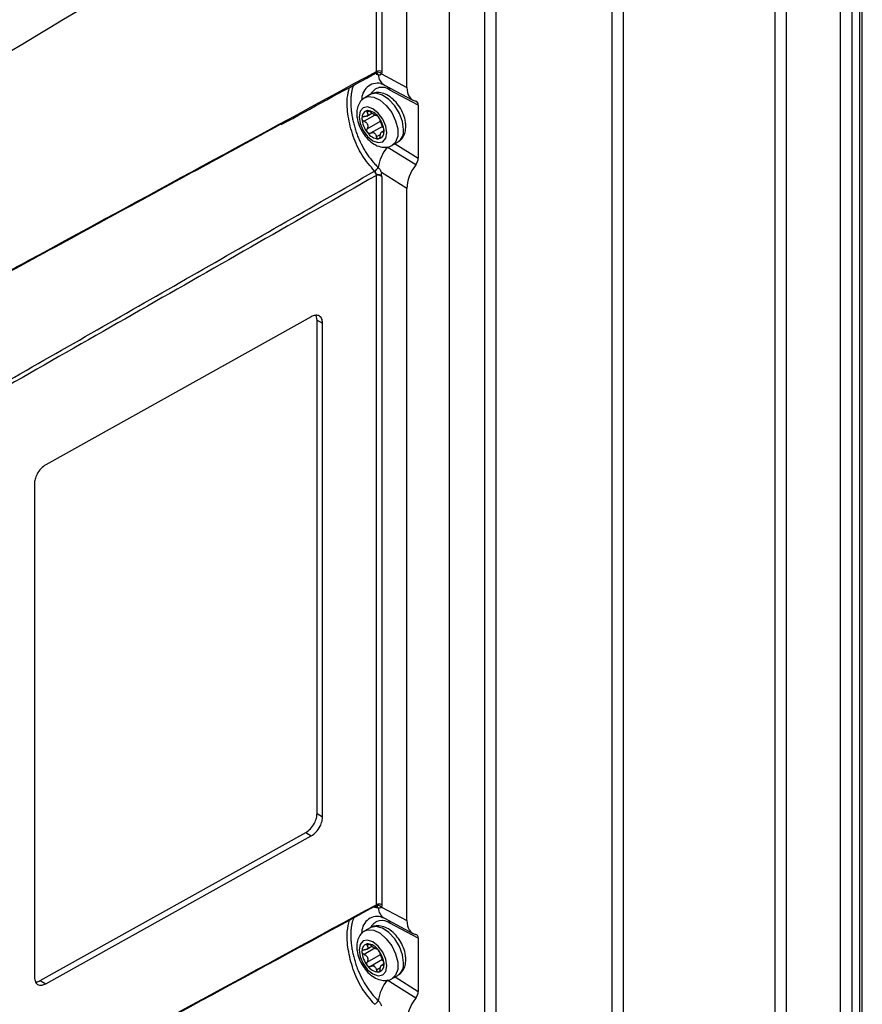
# Model space of a CAD drawing. Header units: millimetres. Extents: x -0.66 to 0.91, y -0.4 to 0.64.
# Tile 240 of 241: x 0.8 to 0.91, y 0.36 to 0.49. Entities that reach past the tile are written whole.
import ezdxf

# ---------------------------------------------------------------- set-up
doc = ezdxf.new("R2010")
doc.units = ezdxf.units.MM
doc.layers.add('FORMAT', color=7, linetype='Continuous')

msp = doc.modelspace()

# ---------------------------------------------------------------- linework, layer by layer
at = {"layer": 'FORMAT', "color": 7, "linetype": 'Continuous', "lineweight": 25}
for p, q in [((0.900192, 0.250737), (0.900192, 0.544692)), ((0.901607, 0.544692), (0.901607, 0.250737)), ((0.908536, 0.246737), (0.908536, 0.540692)), ((0.909951, 0.540692), (0.909951, 0.246737)), ((0.911011, 0.247349), (0.911011, 0.541304)), ((0.911304, 0.247757), (0.911304, 0.541712)), ((0.880874, 0.53354), (0.880874, 0.239585)), ((0.879464, 0.238562), (0.879464, 0.532517)), ((0.864655, 0.518834), (0.864655, 0.22488)), ((0.863245, 0.223857), (0.863245, 0.517811)), ((0.858716, 0.515197), (0.858716, 0.221171)), ((0.85332, 0.477767), (0.85332, 0.512082)), ((0.849431, 0.479786), (0.849431, 0.509833)), ((0.850132, 0.510237), (0.850132, 0.479783)), ((0.849658, 0.479356), (0.849392, 0.479416)), ((0.849429, 0.47958), (0.849427, 0.479581)), ((0.849428, 0.479585), (0.849439, 0.479582)), ((0.84966, 0.479355), (0.849658, 0.479356)), ((0.850072, 0.479488), (0.85332, 0.477767)), ((0.85046, 0.478062), (0.854096, 0.476135)), ((0.848662, 0.476852), (0.847955, 0.476444)), ((0.854759, 0.475512), (0.851146, 0.477427)), ((0.854759, 0.475512), (0.854759, 0.468744)), ((0.849245, 0.474235), (0.847879, 0.473447)), ((0.848209, 0.474109), (0.848862, 0.474486)), ((0.84853, 0.474733), (0.848257, 0.474575)), ((0.848257, 0.472474), (0.849952, 0.473453)), ((0.850211, 0.472795), (0.8487, 0.471922)), ((0.849455, 0.471487), (0.849942, 0.471768)), ((0.850391, 0.472249), (0.850122, 0.472094)), ((0.850276, 0.472063), (0.850388, 0.472128)), ((0.851455, 0.470382), (0.852162, 0.47079)), ((0.85181, 0.470587), (0.854759, 0.468744)), ((0.854439, 0.467887), (0.850808, 0.470155)), ((0.849658, 0.467573), (0.849661, 0.467571)), ((0.85332, 0.464885), (0.850072, 0.466915)), ((0.849431, 0.373636), (0.849431, 0.466554)), ((0.850132, 0.466357), (0.850132, 0.373633)), ((0.85332, 0.371616), (0.85332, 0.464885)), ((0.841151, 0.448549), (0.807337, 0.429698)), ((0.841883, 0.448126), (0.841758, 0.44871)), ((0.841883, 0.385253), (0.841883, 0.448126)), ((0.841883, 0.448126), (0.84259, 0.447718)), ((0.84259, 0.384845), (0.84259, 0.447718)), ((0.805898, 0.427263), (0.805898, 0.36439)), ((0.841883, 0.385253), (0.84259, 0.384845)), ((0.80663, 0.363967), (0.840444, 0.382818)), ((0.840444, 0.382818), (0.841151, 0.382409)), ((0.807337, 0.363559), (0.841151, 0.382409)), ((0.849429, 0.37343), (0.849427, 0.37343)), ((0.84966, 0.373205), (0.849658, 0.373205)), ((0.850072, 0.373338), (0.85332, 0.371616)), ((0.85046, 0.371911), (0.854096, 0.369984)), ((0.848662, 0.370702), (0.847955, 0.370294)), ((0.854759, 0.369362), (0.851146, 0.371276)), ((0.854759, 0.369362), (0.854759, 0.362594)), ((0.849245, 0.368085), (0.847879, 0.367297)), ((0.848209, 0.367959), (0.848862, 0.368336)), ((0.84853, 0.368583), (0.848257, 0.368425)), ((0.848257, 0.366324), (0.849952, 0.367303)), ((0.850211, 0.366644), (0.8487, 0.365772)), ((0.849455, 0.365337), (0.849942, 0.365618)), ((0.850391, 0.366099), (0.850122, 0.365944)), ((0.850276, 0.365913), (0.850388, 0.365977)), ((0.80663, 0.363967), (0.807337, 0.363559)), ((0.854439, 0.361736), (0.850808, 0.364005)), ((0.851455, 0.364232), (0.852162, 0.36464)), ((0.85181, 0.364436), (0.854759, 0.362594)), ((0.849658, 0.361423), (0.84966, 0.361421)), ((0.84921, 0.360949), (0.849208, 0.36095))]:
    msp.add_line(p, q, dxfattribs=at)
at = {"layer": 'FORMAT', "color": 7, "linetype": 'Continuous', "lineweight": 25, "flags": 128}
for points in [[(0.852887, 0.472392), (0.852753, 0.473398), (0.852365, 0.474449), (0.851766, 0.475432), (0.85102, 0.476241), (0.850208, 0.476787), (0.849418, 0.477012), (0.848736, 0.476891), (0.848662, 0.476852)], [(0.847949, 0.476441), (0.848351, 0.476587), (0.849097, 0.476534), (0.849909, 0.476143), (0.850699, 0.475456), (0.851381, 0.474548), (0.851882, 0.473517), (0.852146, 0.472474), (0.852146, 0.471533), (0.851882, 0.470796), (0.851459, 0.470385)], [(0.84723, 0.474025), (0.847365, 0.473166), (0.847748, 0.472283), (0.848321, 0.471509), (0.848998, 0.470963), (0.849674, 0.470728), (0.850248, 0.47084), (0.850631, 0.471281), (0.850766, 0.471984), (0.850631, 0.472843), (0.850248, 0.473727), (0.849674, 0.4745), (0.848998, 0.475046), (0.848321, 0.475281), (0.847748, 0.47517), (0.847365, 0.474729), (0.84723, 0.474025)], [(0.847949, 0.37029), (0.848351, 0.370437), (0.849097, 0.370384), (0.849909, 0.369993), (0.850699, 0.369306), (0.851381, 0.368398), (0.851882, 0.367366), (0.852146, 0.366324), (0.852146, 0.365383), (0.851882, 0.364646), (0.851459, 0.364234)], [(0.852887, 0.366242), (0.852753, 0.367248), (0.852365, 0.368299), (0.851766, 0.369282), (0.85102, 0.370091), (0.850208, 0.370637), (0.849418, 0.370862), (0.848736, 0.370741), (0.848662, 0.370702)], [(0.84723, 0.367875), (0.847365, 0.367016), (0.847748, 0.366133), (0.848321, 0.365359), (0.848998, 0.364813), (0.849674, 0.364578), (0.850248, 0.364689), (0.850631, 0.36513), (0.850766, 0.365834), (0.850631, 0.366693), (0.850248, 0.367576), (0.849674, 0.36835), (0.848998, 0.368896), (0.848321, 0.369131), (0.847748, 0.36902), (0.847365, 0.368579), (0.84723, 0.367875)]]:
    msp.add_lwpolyline(points, dxfattribs=at)
at = {"layer": 'FORMAT', "color": 7, "linetype": 'Continuous', "lineweight": 25}
for centre, radius, start, end in [((0.849633, 0.479106), 0.0005818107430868, 41.089797, 113.396058), ((0.849331, 0.479254), 0.0003445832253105, 17.062174, 73.342006), ((0.849778, 0.479098), 0.0007704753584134, 62.656484, 116.766219), ((0.849327, 0.479253), 0.0003470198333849, 17.181834, 71.2248), ((0.851295, 0.479474), 0.001640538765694, 184.127101, 239.409239), ((0.849589, 0.476276), 0.0020164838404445, 77.932332, 184.409403), ((0.850147, 0.476141), 0.0016286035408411, 52.154523, 153.610783), ((0.850462, 0.477422), 0.0006846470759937, 0.389278, 27.579642), ((0.848459, 0.473951), 0.0008685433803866, 100.546778, 189.251879), ((0.848192, 0.473005), 0.0018026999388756, 33.434915, 86.570462), ((0.849523, 0.474881), 0.0007032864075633, 232.222558, 247.782818), ((0.848499, 0.473107), 0.0013552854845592, 55.974492, 64.030885), ((0.85063, 0.473951), 0.0030314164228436, 182.639287, 219.772072), ((0.847366, 0.472059), 0.0030314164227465, 2.639287, 39.772072), ((0.849804, 0.473005), 0.0018026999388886, 213.434915, 266.570462), ((0.848826, 0.471332), 0.0007032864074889, 52.222558, 67.782818), ((0.849851, 0.473107), 0.0013552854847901, 235.974492, 244.030885), ((0.849537, 0.472059), 0.0008685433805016, 280.546778, 9.251879), ((0.851217, 0.472183), 0.0016835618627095, 304.165628, 7.146553), ((0.855298, 0.466609), 0.0057216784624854, 141.697648, 170.291438), ((0.848627, 0.466504), 0.0008055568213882, 3.566163, 46.119719), ((0.848664, 0.46807), 0.0011119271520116, 299.311725, 333.460997), ((0.848666, 0.468067), 0.0011112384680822, 299.320744, 333.495824), ((0.849633, 0.372955), 0.0005818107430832, 41.089797, 113.396058), ((0.849334, 0.373108), 0.0003399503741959, 16.646618, 73.821634), ((0.849332, 0.373107), 0.0003407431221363, 16.703704, 73.155948), ((0.849778, 0.372948), 0.0007704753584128, 62.656484, 116.766219), ((0.851295, 0.373323), 0.0016405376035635, 184.127173, 239.40925), ((0.849589, 0.370126), 0.0020164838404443, 77.932332, 184.409403), ((0.850146, 0.369987), 0.0016317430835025, 52.179436, 150.839225), ((0.850462, 0.371272), 0.0006846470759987, 0.389278, 27.579642), ((0.848459, 0.3678), 0.0008685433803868, 100.546778, 189.251879), ((0.85063, 0.3678), 0.0030314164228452, 182.639287, 219.772072), ((0.848192, 0.366855), 0.0018026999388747, 33.434915, 86.570462), ((0.849523, 0.368731), 0.0007032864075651, 232.222558, 247.782818), ((0.848499, 0.366957), 0.0013552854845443, 55.974492, 64.030885), ((0.847366, 0.365909), 0.0030314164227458, 2.639287, 39.772072), ((0.849804, 0.366854), 0.001802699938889, 213.434915, 266.570462), ((0.848826, 0.365182), 0.0007032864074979, 52.222558, 67.782818), ((0.849851, 0.366956), 0.0013552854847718, 235.974492, 244.030885), ((0.849537, 0.365909), 0.0008685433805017, 280.546778, 9.251879), ((0.851217, 0.366033), 0.0016835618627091, 304.165628, 7.146553), ((0.855298, 0.360458), 0.0057216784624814, 141.697648, 170.291438), ((0.848664, 0.36192), 0.0011119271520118, 299.311725, 333.460997), ((0.848666, 0.361918), 0.0011113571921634, 299.31919, 333.489818)]:
    msp.add_arc(centre, radius, start, end, dxfattribs=at)
for centre, major_axis, ratio, start_param, end_param in [((0.895422, -2.197976), (1.71850959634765, 2.873837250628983), 0.587369, 0.8134471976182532, 0.8594720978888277), ((0.855838, 0.479173), (0.001795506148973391, 0.003007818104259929), 0.586957, 2.36463198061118, 3.346397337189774), ((0.85404, 0.475111), (0.0005130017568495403, 0.0008593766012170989), 0.586957, 5.506224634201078, 6.487989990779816), ((0.85404, 0.468344), (0.0005126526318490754, 0.0008587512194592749), 0.587798, 4.523767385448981, 5.505532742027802), ((0.855838, 0.466287), (0.001794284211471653, 0.003005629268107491), 0.587798, 1.382174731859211, 2.363940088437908), ((0.855838, 0.373022), (0.001795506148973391, 0.003007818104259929), 0.586957, 2.36463198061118, 3.346397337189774), ((0.85404, 0.36896), (0.0005130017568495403, 0.0008593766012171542), 0.586957, 5.50622463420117, 6.487989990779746), ((0.85404, 0.362193), (0.0005126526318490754, 0.0008587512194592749), 0.587798, 4.523767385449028, 5.505532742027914), ((0.855838, 0.360137), (0.001794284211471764, 0.003005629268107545), 0.587798, 1.382174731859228, 2.363940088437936)]:
    msp.add_ellipse(centre, major_axis=major_axis, ratio=ratio, start_param=start_param, end_param=end_param, dxfattribs=at)
for points, knots in [([(0.7377728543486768, 0.4189934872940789), (0.7516064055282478, 0.4265388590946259), (0.7700926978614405, 0.4366220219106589), (0.7925689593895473, 0.4488639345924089), (0.8159548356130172, 0.4615958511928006), (0.8346878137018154, 0.4717752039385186), (0.849430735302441, 0.4797863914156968)], [0, 0, 0, 0, 0.3716732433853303, 0.4966808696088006, 0.603886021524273, 1, 1, 1, 1]), ([(0.8373282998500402, 0.4730276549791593), (0.8411976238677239, 0.4751361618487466), (0.8451992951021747, 0.4773167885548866), (0.8492008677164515, 0.4794887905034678), (0.8493332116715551, 0.4795606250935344)], [0, 0, 0, 0, 0.9669270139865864, 1, 1, 1, 1]), ([(0.8493320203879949, 0.4795617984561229), (0.8493359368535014, 0.4795634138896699), (0.8493525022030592, 0.4795702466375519), (0.8493763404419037, 0.4795947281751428), (0.8493933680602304, 0.4796246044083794), (0.8494020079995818, 0.4796397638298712)], [0, 0, 0, 0, 0.1323369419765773, 0.559741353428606, 0.9999999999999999, 0.9999999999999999, 0.9999999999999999, 0.9999999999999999]), ([(0.8493347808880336, 0.4795557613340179), (0.8493531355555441, 0.4795668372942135), (0.8493935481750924, 0.4795912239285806), (0.8494402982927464, 0.4795810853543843), (0.8494294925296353, 0.4795844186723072), (0.8494293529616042, 0.4795844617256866)], [0, 0, 0, 0, 0.4509607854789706, 0.9929085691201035, 1, 1, 1, 1]), ([(0.8494020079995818, 0.4796397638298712), (0.8494055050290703, 0.4796474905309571), (0.8494240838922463, 0.4796885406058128), (0.8494277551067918, 0.4797425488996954), (0.849430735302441, 0.4797863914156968)], [0, 0, 0, 0, 0.1882262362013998, 1, 1, 1, 1]), ([(0.8500715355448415, 0.4794881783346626), (0.8500539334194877, 0.4794627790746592), (0.8500181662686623, 0.47941116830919), (0.8499473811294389, 0.479362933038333), (0.8498644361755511, 0.4793357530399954), (0.8497847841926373, 0.4793328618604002), (0.84971555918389, 0.4793414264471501), (0.8496784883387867, 0.4793506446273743), (0.8496601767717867, 0.479355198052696)], [0, 0, 0, 0, 0.1896102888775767, 0.3852841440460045, 0.5836750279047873, 0.787287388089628, 0.8949281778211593, 1, 1, 1, 1]), ([(0.8501316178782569, 0.4797828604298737), (0.8501247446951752, 0.479694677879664), (0.8501162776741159, 0.4795860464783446), (0.8500786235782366, 0.4795036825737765), (0.8500715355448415, 0.4794881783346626)], [0, 0, 0, 0, 0.8117592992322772, 1, 1, 1, 1]), ([(0.8465271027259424, 0.4780339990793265), (0.8464941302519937, 0.477955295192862), (0.8464111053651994, 0.4777571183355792), (0.8463128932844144, 0.4773913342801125), (0.8462288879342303, 0.4769426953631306), (0.8461788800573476, 0.4764539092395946), (0.8461616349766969, 0.4759328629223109), (0.8461776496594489, 0.4753798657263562), (0.8462281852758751, 0.4747947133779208), (0.846313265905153, 0.4741926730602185), (0.8464312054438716, 0.4735833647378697), (0.8465813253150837, 0.472969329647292), (0.8467670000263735, 0.4723442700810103), (0.8469840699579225, 0.4717283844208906), (0.8473103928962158, 0.4709306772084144), (0.8476944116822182, 0.470161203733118), (0.8481306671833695, 0.4694379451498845), (0.8485968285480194, 0.4687541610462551), (0.8491050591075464, 0.4681229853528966), (0.8495188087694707, 0.4677121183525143), (0.8496584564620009, 0.46757344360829)], [0, 0, 0, 0, 0.0329909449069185, 0.0830713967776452, 0.1343202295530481, 0.1859796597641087, 0.2369744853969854, 0.2883789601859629, 0.3410819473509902, 0.394233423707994, 0.4449222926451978, 0.4960000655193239, 0.5482968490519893, 0.6010111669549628, 0.6504004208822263, 0.7508767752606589, 0.8020858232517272, 0.8507172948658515, 0.9496144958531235, 1, 1, 1, 1]), ([(0.8500117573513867, 0.4782399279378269), (0.8500657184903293, 0.4782286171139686), (0.8501595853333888, 0.4782089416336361), (0.8503702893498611, 0.4781055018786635), (0.8504598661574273, 0.4780615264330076)], [0, 0, 0, 0, 0.574869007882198, 1, 1, 1, 1]), ([(0.8492080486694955, 0.4671006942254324), (0.8486553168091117, 0.4677439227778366), (0.8475493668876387, 0.4690309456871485), (0.8464071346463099, 0.471543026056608), (0.8457816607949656, 0.4740992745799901), (0.8456256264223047, 0.4763246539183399), (0.8458983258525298, 0.4773237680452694), (0.8460162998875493, 0.4777560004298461)], [0, 0, 0, 0, 0.2086363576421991, 0.4174562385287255, 0.628702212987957, 0.839370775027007, 1, 1, 1, 1]), ([(0.8531798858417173, 0.472800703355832), (0.853171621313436, 0.4729784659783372), (0.8531486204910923, 0.4734731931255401), (0.8529120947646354, 0.4743184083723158), (0.8524333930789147, 0.4752674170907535), (0.8517731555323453, 0.4761025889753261), (0.8510090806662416, 0.4767189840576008), (0.8502042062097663, 0.4770746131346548), (0.849435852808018, 0.4771253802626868), (0.8488821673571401, 0.4770266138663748), (0.848676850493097, 0.4768482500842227), (0.8486542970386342, 0.4768286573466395)], [0, 0, 0, 0, 0.076577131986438, 0.2131200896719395, 0.349565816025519, 0.487047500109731, 0.627715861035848, 0.7562918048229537, 0.8738012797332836, 0.9861374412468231, 1, 1, 1, 1]), ([(0.8479567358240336, 0.4764235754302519), (0.8479218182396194, 0.4764100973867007), (0.8476515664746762, 0.4763057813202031), (0.8472983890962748, 0.4758606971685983), (0.8469858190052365, 0.4751944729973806), (0.8469533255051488, 0.4746854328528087), (0.8469372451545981, 0.4744335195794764)], [0, 0, 0, 0, 0.0484514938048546, 0.3750002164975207, 0.6907007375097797, 1, 1, 1, 1]), ([(0.8469372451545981, 0.4744335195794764), (0.846945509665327, 0.474255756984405), (0.846968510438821, 0.4737610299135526), (0.8472050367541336, 0.4729158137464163), (0.8476837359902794, 0.4719668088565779), (0.8483439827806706, 0.4711316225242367), (0.8491080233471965, 0.4705152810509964), (0.8499130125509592, 0.470159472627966), (0.8506809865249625, 0.4701092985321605), (0.8512315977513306, 0.4702058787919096), (0.8514343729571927, 0.4703812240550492), (0.8514540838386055, 0.4703982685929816)], [0, 0, 0, 0, 0.0767126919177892, 0.2134973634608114, 0.3501846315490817, 0.4879096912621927, 0.6288270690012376, 0.7576306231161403, 0.8753481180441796, 0.9878831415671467, 1, 1, 1, 1]), ([(0.8482567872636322, 0.4745752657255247), (0.8482742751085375, 0.4745468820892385), (0.8483096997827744, 0.4744893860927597), (0.8483399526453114, 0.4744070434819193), (0.8483513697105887, 0.4743288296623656), (0.8483416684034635, 0.4742582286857), (0.848310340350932, 0.4741939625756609), (0.8482585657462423, 0.4741390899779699), (0.8481870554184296, 0.4740941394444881), (0.848098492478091, 0.4740611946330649), (0.8479951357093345, 0.4740403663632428), (0.8479183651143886, 0.4740390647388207), (0.8478794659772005, 0.4740384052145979)], [0, 0, 0, 0, 0.1034027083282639, 0.2094601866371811, 0.3055668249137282, 0.4046957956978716, 0.4982495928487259, 0.5953018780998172, 0.691209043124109, 0.7903053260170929, 0.8937491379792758, 1, 1, 1, 1]), ([(0.8482996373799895, 0.4748045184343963), (0.8482774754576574, 0.4747994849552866), (0.848233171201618, 0.4747894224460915), (0.8482038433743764, 0.4747397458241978), (0.8482065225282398, 0.4746706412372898), (0.8482331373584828, 0.4746114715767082), (0.8482544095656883, 0.4745789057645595), (0.8482567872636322, 0.4745752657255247)], [0, 0, 0, 0, 0.2355200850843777, 0.4708319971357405, 0.7119519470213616, 0.967803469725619, 1, 1, 1, 1]), ([(0.8487004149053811, 0.4746149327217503), (0.8486648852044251, 0.474644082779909), (0.8485937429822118, 0.4747024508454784), (0.8485028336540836, 0.4747530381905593), (0.8484216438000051, 0.4747871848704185), (0.848358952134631, 0.4748053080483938), (0.8483163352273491, 0.4748047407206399), (0.8482996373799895, 0.4748045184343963)], [0, 0, 0, 0, 0.2724766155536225, 0.5455883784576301, 0.6126147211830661, 0.8482175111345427, 1, 1, 1, 1]), ([(0.8490922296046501, 0.4743254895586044), (0.8490278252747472, 0.4743671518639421), (0.8488941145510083, 0.4744536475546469), (0.8487665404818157, 0.4745598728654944), (0.8487004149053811, 0.4746149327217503)], [0, 0, 0, 0, 0.4816691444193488, 1, 1, 1, 1]), ([(0.8494550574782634, 0.4741792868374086), (0.8494348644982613, 0.4741740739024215), (0.8493958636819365, 0.4741640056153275), (0.8493022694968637, 0.4742087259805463), (0.8492571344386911, 0.4742302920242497)], [0, 0, 0, 0, 0.517757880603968, 1, 1, 1, 1]), ([(0.8494550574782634, 0.4741792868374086), (0.8494663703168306, 0.4741813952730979), (0.8494890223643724, 0.4741856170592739), (0.8495396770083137, 0.4741544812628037), (0.8495928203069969, 0.4741110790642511), (0.8496398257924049, 0.4740658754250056), (0.8496803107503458, 0.4740173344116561), (0.8496961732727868, 0.4739983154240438)], [0, 0, 0, 0, 0.2724766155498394, 0.545588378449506, 0.6126147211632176, 0.8482175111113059, 1, 1, 1, 1]), ([(0.8371991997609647, 0.4730211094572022), (0.8338868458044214, 0.4712199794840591), (0.8231490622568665, 0.465381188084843), (0.8037722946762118, 0.4548313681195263), (0.7808120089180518, 0.442321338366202), (0.7583816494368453, 0.4300900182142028), (0.7445893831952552, 0.4225630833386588), (0.7376932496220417, 0.4187996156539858)], [0, 0, 0, 0, 0.0998804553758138, 0.3237862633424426, 0.584223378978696, 0.7921116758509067, 1, 1, 1, 1]), ([(0.8476013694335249, 0.4738110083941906), (0.847605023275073, 0.4738427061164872), (0.8476123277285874, 0.4739060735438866), (0.8476690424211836, 0.4739788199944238), (0.8477538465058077, 0.4740265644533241), (0.8478307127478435, 0.4740388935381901), (0.8478745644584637, 0.4740384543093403), (0.8478794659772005, 0.4740384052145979)], [0, 0, 0, 0, 0.2355200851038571, 0.4708319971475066, 0.7119519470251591, 0.9678034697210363, 1, 1, 1, 1]), ([(0.8478794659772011, 0.4734468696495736), (0.8478386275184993, 0.4734686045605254), (0.8477568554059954, 0.4735121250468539), (0.8476639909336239, 0.4736136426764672), (0.8476098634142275, 0.4737186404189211), (0.847603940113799, 0.4737830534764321), (0.8476013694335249, 0.4738110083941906)], [0, 0, 0, 0, 0.2726506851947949, 0.5459369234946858, 0.8029390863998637, 1, 1, 1, 1]), ([(0.8478794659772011, 0.4734468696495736), (0.8479173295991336, 0.4734285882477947), (0.847994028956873, 0.4733915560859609), (0.8480964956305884, 0.4733182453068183), (0.8481860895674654, 0.4732327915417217), (0.8482571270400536, 0.4731381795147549), (0.8483098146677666, 0.4730332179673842), (0.8483412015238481, 0.4729228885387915), (0.8483513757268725, 0.4728081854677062), (0.8483403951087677, 0.4726931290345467), (0.8483101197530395, 0.4725790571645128), (0.8482747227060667, 0.4725095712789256), (0.8482567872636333, 0.4724743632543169)], [0, 0, 0, 0, 0.1034027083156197, 0.2094601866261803, 0.3055668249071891, 0.4046957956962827, 0.498249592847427, 0.5953018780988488, 0.6912090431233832, 0.7903053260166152, 0.893749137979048, 1, 1, 1, 1]), ([(0.8496961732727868, 0.4739983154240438), (0.8497203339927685, 0.4739665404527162), (0.8497686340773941, 0.4739030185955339), (0.8498293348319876, 0.4738013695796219), (0.8498746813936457, 0.4737076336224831), (0.8498930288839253, 0.473653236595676), (0.8498981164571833, 0.4736300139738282), (0.8498986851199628, 0.4736274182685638)], [0, 0, 0, 0, 0.2355200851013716, 0.4708319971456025, 0.7119519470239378, 0.9678034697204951, 1, 1, 1, 1]), ([(0.8502760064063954, 0.4726549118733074), (0.85026069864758, 0.4726862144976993), (0.8502296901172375, 0.4727496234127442), (0.8501838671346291, 0.4728556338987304), (0.850138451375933, 0.4729665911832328), (0.850094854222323, 0.4730770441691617), (0.8500518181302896, 0.4731875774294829), (0.8500112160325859, 0.4732925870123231), (0.8499735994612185, 0.4733914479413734), (0.8499410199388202, 0.4734813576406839), (0.8499142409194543, 0.4735624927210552), (0.8499039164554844, 0.4736055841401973), (0.8498986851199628, 0.4736274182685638)], [0, 0, 0, 0, 0.1034027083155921, 0.2094601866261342, 0.3055668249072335, 0.4046957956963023, 0.4982495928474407, 0.5953018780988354, 0.6912090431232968, 0.7903053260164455, 0.8937491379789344, 1, 1, 1, 1]), ([(0.8482996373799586, 0.4720112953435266), (0.8482774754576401, 0.472044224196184), (0.84823317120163, 0.4721100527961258), (0.8482038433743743, 0.4722298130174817), (0.8482065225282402, 0.4723512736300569), (0.8482331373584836, 0.4724316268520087), (0.848254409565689, 0.4724700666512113), (0.8482567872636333, 0.4724743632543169)], [0, 0, 0, 0, 0.2355200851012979, 0.4708319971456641, 0.7119519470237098, 0.9678034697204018, 1, 1, 1, 1]), ([(0.8487004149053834, 0.4719224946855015), (0.8486648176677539, 0.4719064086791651), (0.8485935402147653, 0.4718741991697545), (0.8484754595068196, 0.4718845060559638), (0.8483726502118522, 0.4719329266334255), (0.8483217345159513, 0.4719875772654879), (0.8482996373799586, 0.4720112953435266)], [0, 0, 0, 0, 0.272650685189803, 0.5459369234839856, 0.8029390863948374, 1, 1, 1, 1]), ([(0.8487004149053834, 0.4719224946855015), (0.8487664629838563, 0.4719541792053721), (0.8488940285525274, 0.4720153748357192), (0.8490277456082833, 0.4719938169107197), (0.8490922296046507, 0.4719834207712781)], [0, 0, 0, 0, 0.5177578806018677, 1, 1, 1, 1]), ([(0.8492571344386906, 0.4718882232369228), (0.8493022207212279, 0.4718354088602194), (0.8493958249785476, 0.4717257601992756), (0.8494348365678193, 0.4715684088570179), (0.8494550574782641, 0.4714868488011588)], [0, 0, 0, 0, 0.4816691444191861, 1, 1, 1, 1]), ([(0.8498986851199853, 0.4715265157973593), (0.8499037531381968, 0.4715679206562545), (0.8499140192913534, 0.4716517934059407), (0.8499404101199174, 0.4717668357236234), (0.8499731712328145, 0.4718705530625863), (0.8500103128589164, 0.4719569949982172), (0.8500512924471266, 0.4720268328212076), (0.8500938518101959, 0.4720763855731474), (0.8501379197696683, 0.4721054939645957), (0.8501829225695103, 0.4721132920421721), (0.850229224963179, 0.4721011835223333), (0.8502602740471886, 0.4720760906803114), (0.8502760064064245, 0.4720633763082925)], [0, 0, 0, 0, 0.1034027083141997, 0.2094601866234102, 0.3055668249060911, 0.4046957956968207, 0.4982495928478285, 0.5953018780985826, 0.691209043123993, 0.7903053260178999, 0.8937491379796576, 0.9999999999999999, 0.9999999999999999, 0.9999999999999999, 0.9999999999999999]), ([(0.8502760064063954, 0.4726549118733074), (0.8502925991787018, 0.4726191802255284), (0.8503258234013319, 0.4725476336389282), (0.850366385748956, 0.4724159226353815), (0.8503905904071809, 0.4722936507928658), (0.8503932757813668, 0.4722273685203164), (0.8503944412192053, 0.4721986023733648)], [0, 0, 0, 0, 0.2726506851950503, 0.5459369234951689, 0.8029390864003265, 1, 1, 1, 1]), ([(0.8503944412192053, 0.4721986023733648), (0.8503927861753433, 0.4721680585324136), (0.8503894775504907, 0.4721069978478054), (0.8503641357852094, 0.4720523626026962), (0.8503273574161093, 0.472032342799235), (0.850295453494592, 0.4720459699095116), (0.8502779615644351, 0.4720616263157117), (0.8502760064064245, 0.4720633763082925)], [0, 0, 0, 0, 0.2355200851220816, 0.4708319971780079, 0.7119519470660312, 0.9678034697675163, 1, 1, 1, 1]), ([(0.8521446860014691, 0.4708041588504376), (0.8521849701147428, 0.4708195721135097), (0.8524609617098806, 0.4709251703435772), (0.852819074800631, 0.4713729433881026), (0.8531312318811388, 0.4720398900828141), (0.8531637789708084, 0.4725488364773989), (0.8531798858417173, 0.472800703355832)], [0, 0, 0, 0, 0.0554018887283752, 0.3795654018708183, 0.6929599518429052, 1, 1, 1, 1]), ([(0.8496961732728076, 0.4712050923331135), (0.8496713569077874, 0.4712069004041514), (0.8496217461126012, 0.4712105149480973), (0.8495513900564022, 0.4712665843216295), (0.849493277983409, 0.4713541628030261), (0.849465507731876, 0.4714351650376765), (0.8494561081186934, 0.471481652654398), (0.8494550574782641, 0.4714868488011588)], [0, 0, 0, 0, 0.2355200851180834, 0.4708319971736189, 0.711951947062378, 0.967803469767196, 1, 1, 1, 1]), ([(0.8498986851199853, 0.4715265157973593), (0.8498918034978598, 0.4714816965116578), (0.8498780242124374, 0.4713919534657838), (0.8498266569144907, 0.4712856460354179), (0.8497630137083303, 0.4712204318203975), (0.849716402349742, 0.4712097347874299), (0.8496961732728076, 0.4712050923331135)], [0, 0, 0, 0, 0.2726506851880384, 0.5459369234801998, 0.8029390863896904, 1, 1, 1, 1]), ([(0.7373564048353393, 0.4031889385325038), (0.7459757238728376, 0.4081035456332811), (0.7632143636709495, 0.4179327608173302), (0.7884681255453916, 0.4323499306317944), (0.8131179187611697, 0.4464371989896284), (0.8331559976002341, 0.4579020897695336), (0.845177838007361, 0.4647890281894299), (0.8491851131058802, 0.467084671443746)], [0, 0, 0, 0, 0.2311995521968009, 0.4623991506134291, 0.6774395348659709, 0.8924799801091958, 1, 1, 1, 1]), ([(0.8491851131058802, 0.467084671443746), (0.8491892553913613, 0.4670870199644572), (0.84919754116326, 0.4670917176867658), (0.8492060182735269, 0.4670962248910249), (0.8492102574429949, 0.4670984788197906)], [0, 0, 0, 0, 0.4999275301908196, 1, 1, 1, 1]), ([(0.8492102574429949, 0.4670984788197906), (0.8492100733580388, 0.4670986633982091), (0.8492097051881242, 0.4670990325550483), (0.849209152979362, 0.46709958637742), (0.8492086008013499, 0.4671001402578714), (0.8492082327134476, 0.467100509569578), (0.8492080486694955, 0.4671006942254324)], [0, 0, 0, 0, 0.2499999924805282, 0.4999999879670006, 0.7499999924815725, 1, 1, 1, 1]), ([(0.8500683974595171, 0.4664977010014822), (0.850042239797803, 0.4665126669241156), (0.8499891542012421, 0.4665430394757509), (0.8499022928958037, 0.4665808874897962), (0.8498120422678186, 0.4666117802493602), (0.8497212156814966, 0.4666332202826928), (0.8496307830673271, 0.4666445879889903), (0.8495630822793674, 0.4666455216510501), (0.8495166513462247, 0.4666458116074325), (0.849492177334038, 0.4666471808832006), (0.8494720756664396, 0.4666509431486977), (0.8494572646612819, 0.4666567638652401), (0.8494449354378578, 0.4666655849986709), (0.8494342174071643, 0.466677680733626), (0.8494245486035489, 0.4666942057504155), (0.8494127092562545, 0.4667217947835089), (0.8493997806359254, 0.4667606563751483), (0.8493803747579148, 0.4668188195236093), (0.8493535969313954, 0.4668878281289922), (0.8493149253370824, 0.4669641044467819), (0.8492675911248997, 0.4670369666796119), (0.849229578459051, 0.4670777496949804), (0.8492102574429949, 0.4670984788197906)], [0, 0, 0, 0, 0.0763765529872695, 0.1550021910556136, 0.231363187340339, 0.3098868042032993, 0.3870038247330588, 0.4662943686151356, 0.494519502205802, 0.5229190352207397, 0.5415607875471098, 0.5605544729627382, 0.5757324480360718, 0.5913763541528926, 0.611078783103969, 0.6313254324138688, 0.6733672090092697, 0.7162958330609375, 0.7842984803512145, 0.8542619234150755, 0.9259244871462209, 1, 1, 1, 1]), ([(0.8496605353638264, 0.4675714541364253), (0.8496955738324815, 0.4675356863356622), (0.8497664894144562, 0.46746329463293), (0.8498608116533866, 0.4673370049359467), (0.8499450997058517, 0.4672008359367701), (0.8500042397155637, 0.4670826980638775), (0.8500454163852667, 0.4669862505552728), (0.8500628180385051, 0.4669385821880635), (0.850071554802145, 0.4669146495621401)], [0, 0, 0, 0, 0.2027714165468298, 0.4103961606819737, 0.6050529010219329, 0.8050752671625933, 0.9021350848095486, 1, 1, 1, 1]), ([(0.850071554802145, 0.4669146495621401), (0.8500718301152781, 0.4669108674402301), (0.8500724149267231, 0.4669028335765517), (0.8500738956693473, 0.4668761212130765), (0.8500747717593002, 0.4668165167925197), (0.850065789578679, 0.4667237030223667), (0.8500430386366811, 0.466642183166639), (0.8500457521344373, 0.4665593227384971), (0.8500608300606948, 0.4665182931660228), (0.8500683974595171, 0.4664977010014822)], [0, 0, 0, 0, 0.0256042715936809, 0.0543877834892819, 0.1824199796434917, 0.4413156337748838, 0.7447202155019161, 0.8718786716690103, 1, 1, 1, 1]), ([(0.8494307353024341, 0.4665541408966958), (0.8394056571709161, 0.4608231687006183), (0.8193554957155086, 0.4493612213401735), (0.7906642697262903, 0.432989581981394), (0.7633572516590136, 0.4174220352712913), (0.7460753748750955, 0.4075808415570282), (0.7374344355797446, 0.4026602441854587)], [0, 0, 0, 0, 0.2685409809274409, 0.5370821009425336, 0.7685410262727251, 1, 1, 1, 1]), ([(0.8501316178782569, 0.4663568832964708), (0.8501014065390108, 0.4663849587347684), (0.8500281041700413, 0.4664530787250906), (0.849885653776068, 0.4665382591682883), (0.849721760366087, 0.4665950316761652), (0.8495603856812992, 0.4666085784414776), (0.8494736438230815, 0.4665721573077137), (0.8494307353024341, 0.4665541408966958)], [0, 0, 0, 0, 0.1577623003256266, 0.3827817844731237, 0.596778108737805, 0.8005385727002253, 0.9999999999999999, 0.9999999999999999, 0.9999999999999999, 0.9999999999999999]), ([(0.8500683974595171, 0.4664977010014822), (0.8500694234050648, 0.4664954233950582), (0.8500899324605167, 0.4664498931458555), (0.850110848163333, 0.4664029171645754), (0.8501309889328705, 0.4663582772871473), (0.8501316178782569, 0.4663568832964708)], [0, 0, 0, 0, 0.0485377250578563, 0.9702882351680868, 1, 1, 1, 1]), ([(0.8425896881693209, 0.4477181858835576), (0.8425643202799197, 0.4479354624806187), (0.8425115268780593, 0.4483876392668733), (0.8421222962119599, 0.4487184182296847), (0.8416382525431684, 0.448767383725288), (0.841309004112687, 0.4486199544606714), (0.8411507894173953, 0.4485491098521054)], [0, 0, 0, 0, 0.2702426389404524, 0.5624050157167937, 0.7897212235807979, 1, 1, 1, 1]), ([(0.8073366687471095, 0.4296984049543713), (0.8071327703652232, 0.4295559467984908), (0.8067084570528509, 0.4292594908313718), (0.8062258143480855, 0.428548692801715), (0.8059448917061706, 0.4278427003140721), (0.8059130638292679, 0.4274512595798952), (0.8058977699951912, 0.4272631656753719)], [0, 0, 0, 0, 0.2702800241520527, 0.56245376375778, 0.7897516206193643, 1, 1, 1, 1]), ([(0.8404436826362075, 0.3828175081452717), (0.8406475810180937, 0.3829599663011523), (0.841071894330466, 0.3832564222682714), (0.8415545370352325, 0.3839672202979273), (0.8418354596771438, 0.3846732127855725), (0.8418672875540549, 0.3850646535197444), (0.8418825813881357, 0.3852527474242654)], [0, 0, 0, 0, 0.2702800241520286, 0.5624537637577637, 0.7897516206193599, 0.9999999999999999, 0.9999999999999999, 0.9999999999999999, 0.9999999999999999]), ([(0.8411507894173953, 0.3824093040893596), (0.841354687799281, 0.3825517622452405), (0.8417790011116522, 0.3828482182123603), (0.8422616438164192, 0.3835590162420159), (0.8425425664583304, 0.3842650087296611), (0.8425743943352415, 0.3846564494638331), (0.8425896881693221, 0.384844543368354)], [0, 0, 0, 0, 0.2702800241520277, 0.5624537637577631, 0.7897516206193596, 0.9999999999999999, 0.9999999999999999, 0.9999999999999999, 0.9999999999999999]), ([(0.8492098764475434, 0.3734026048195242), (0.8492016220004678, 0.373398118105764), (0.8344608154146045, 0.3653857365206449), (0.8014010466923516, 0.3473964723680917), (0.7649345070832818, 0.3275162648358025), (0.7432024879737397, 0.3156560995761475), (0.7397919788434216, 0.3137948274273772)], [0, 0, 0, 0, 0.0002263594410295, 0.404233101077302, 0.9065034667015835, 1, 1, 1, 1]), ([(0.7398693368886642, 0.313987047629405), (0.7530040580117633, 0.3211508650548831), (0.7707915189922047, 0.3308523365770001), (0.7925689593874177, 0.3427136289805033), (0.8159548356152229, 0.355445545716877), (0.8346878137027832, 0.3656248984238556), (0.8494307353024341, 0.3736360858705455)], [0, 0, 0, 0, 0.3596502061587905, 0.4870498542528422, 0.5963063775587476, 1, 1, 1, 1]), ([(0.849658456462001, 0.3732053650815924), (0.8495149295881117, 0.3732433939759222), (0.8493272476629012, 0.3732931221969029), (0.8491520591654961, 0.3733106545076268), (0.8491108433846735, 0.3733147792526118)], [0, 0, 0, 0, 0.764734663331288, 1, 1, 1, 1]), ([(0.8493320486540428, 0.3734114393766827), (0.8493236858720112, 0.3734069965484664), (0.8493028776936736, 0.3733959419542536), (0.8492698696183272, 0.3733936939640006), (0.8492368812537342, 0.3733964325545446), (0.8492189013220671, 0.3734005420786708), (0.8492098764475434, 0.3734026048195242)], [0, 0, 0, 0, 0.2500610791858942, 0.6221991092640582, 0.81036604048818, 1, 1, 1, 1]), ([(0.8494020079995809, 0.3734894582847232), (0.8493936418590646, 0.3734747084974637), (0.8493766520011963, 0.3734447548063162), (0.8493528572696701, 0.3734201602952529), (0.8493359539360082, 0.3734130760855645), (0.8493320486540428, 0.3734114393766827)], [0, 0, 0, 0, 0.4272610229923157, 0.8676765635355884, 1, 1, 1, 1]), ([(0.8493348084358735, 0.3734054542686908), (0.8493554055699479, 0.3734159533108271), (0.849401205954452, 0.373439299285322), (0.8494185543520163, 0.3734358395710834), (0.8494281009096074, 0.373433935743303)], [0, 0, 0, 0, 0.4497153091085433, 1, 1, 1, 1]), ([(0.8494307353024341, 0.3736360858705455), (0.849430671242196, 0.3736256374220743), (0.849430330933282, 0.3735701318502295), (0.8494146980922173, 0.3735256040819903), (0.8494020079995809, 0.3734894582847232)], [0, 0, 0, 0, 0.1882414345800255, 1, 1, 1, 1]), ([(0.8500715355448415, 0.3733378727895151), (0.8500329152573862, 0.3732911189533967), (0.8499539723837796, 0.3731955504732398), (0.8498023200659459, 0.3731741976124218), (0.8496967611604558, 0.3731969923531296), (0.8496601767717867, 0.3732048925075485)], [0, 0, 0, 0, 0.3849320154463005, 0.7868310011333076, 0.9999999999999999, 0.9999999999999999, 0.9999999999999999, 0.9999999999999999]), ([(0.8501316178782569, 0.3736325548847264), (0.8501311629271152, 0.3736116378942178), (0.850129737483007, 0.3735461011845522), (0.8501143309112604, 0.3734425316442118), (0.8500859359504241, 0.3733730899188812), (0.8500715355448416, 0.3733378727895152)], [0, 0, 0, 0, 0.1876797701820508, 0.5880346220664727, 0.9999999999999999, 0.9999999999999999, 0.9999999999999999, 0.9999999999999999]), ([(0.8492080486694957, 0.360950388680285), (0.8486553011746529, 0.3615936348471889), (0.8475493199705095, 0.3628806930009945), (0.8464073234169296, 0.3653925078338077), (0.8457809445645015, 0.3679497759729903), (0.8456259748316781, 0.3702014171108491), (0.8459057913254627, 0.3712199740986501), (0.8460301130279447, 0.3716725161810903)], [0, 0, 0, 0, 0.2070205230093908, 0.414223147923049, 0.6238330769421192, 0.832870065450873, 1, 1, 1, 1]), ([(0.8465570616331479, 0.3719592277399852), (0.8465134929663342, 0.371856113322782), (0.8464195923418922, 0.3716338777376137), (0.8463126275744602, 0.3712413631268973), (0.8462289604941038, 0.370792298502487), (0.8461788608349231, 0.3703036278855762), (0.8461616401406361, 0.3697825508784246), (0.8461776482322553, 0.3692295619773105), (0.8462281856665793, 0.3686444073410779), (0.8463132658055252, 0.3680423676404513), (0.8464312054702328, 0.3674330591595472), (0.8465813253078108, 0.3668190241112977), (0.8467670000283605, 0.3661939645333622), (0.8469840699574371, 0.3655780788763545), (0.8473103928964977, 0.3647803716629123), (0.847694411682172, 0.3640108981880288), (0.8481306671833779, 0.3632876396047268), (0.8485968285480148, 0.3626038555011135), (0.8491050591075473, 0.3619726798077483), (0.849518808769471, 0.3615618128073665), (0.849658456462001, 0.3614231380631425)], [0, 0, 0, 0, 0.0429064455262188, 0.0924733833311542, 0.1431967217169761, 0.1943264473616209, 0.2447983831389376, 0.2956757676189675, 0.3478383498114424, 0.4004448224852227, 0.4506139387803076, 0.5011679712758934, 0.5529285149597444, 0.6051023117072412, 0.6539851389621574, 0.7534312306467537, 0.8041151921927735, 0.8522480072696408, 0.950131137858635, 1, 1, 1, 1]), ([(0.8500117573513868, 0.3720896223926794), (0.8500657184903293, 0.3720783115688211), (0.8501595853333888, 0.3720586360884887), (0.8503702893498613, 0.3719551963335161), (0.8504598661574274, 0.3719112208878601)], [0, 0, 0, 0, 0.5748690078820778, 1, 1, 1, 1]), ([(0.8479567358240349, 0.3702732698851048), (0.8479218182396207, 0.3702597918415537), (0.8476515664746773, 0.3701554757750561), (0.8472983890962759, 0.3697103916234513), (0.8469858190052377, 0.3690441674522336), (0.84695332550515, 0.3685351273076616), (0.8469372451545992, 0.3682832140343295)], [0, 0, 0, 0, 0.0484514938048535, 0.3750002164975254, 0.6907007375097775, 1, 1, 1, 1]), ([(0.8531798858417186, 0.366650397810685), (0.8531716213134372, 0.3668281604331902), (0.8531486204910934, 0.3673228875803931), (0.8529120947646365, 0.3681681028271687), (0.8524333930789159, 0.3691171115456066), (0.8517731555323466, 0.3699522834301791), (0.8510090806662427, 0.3705686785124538), (0.8502042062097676, 0.3709243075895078), (0.8494358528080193, 0.3709750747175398), (0.8488821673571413, 0.3708763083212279), (0.8486768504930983, 0.3706979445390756), (0.8486542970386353, 0.3706783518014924)], [0, 0, 0, 0, 0.0765771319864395, 0.21312008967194, 0.3495658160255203, 0.4870475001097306, 0.6277158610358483, 0.756291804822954, 0.8738012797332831, 0.9861374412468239, 0.9999999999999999, 0.9999999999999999, 0.9999999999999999, 0.9999999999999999]), ([(0.8469372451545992, 0.3682832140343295), (0.8469455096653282, 0.368105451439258), (0.8469685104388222, 0.3676107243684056), (0.8472050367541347, 0.3667655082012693), (0.8476837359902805, 0.365816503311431), (0.8483439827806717, 0.3649813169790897), (0.8491080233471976, 0.3643649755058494), (0.8499130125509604, 0.364009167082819), (0.8506809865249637, 0.3639589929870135), (0.8512315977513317, 0.3640555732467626), (0.8514343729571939, 0.3642309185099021), (0.8514540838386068, 0.3642479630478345)], [0, 0, 0, 0, 0.0767126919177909, 0.2134973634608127, 0.3501846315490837, 0.4879096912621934, 0.628827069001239, 0.7576306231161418, 0.8753481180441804, 0.987883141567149, 1, 1, 1, 1]), ([(0.847601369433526, 0.3676607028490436), (0.8476050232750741, 0.3676924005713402), (0.8476123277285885, 0.3677557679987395), (0.8476690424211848, 0.3678285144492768), (0.8477538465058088, 0.3678762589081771), (0.8478307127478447, 0.3678885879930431), (0.8478745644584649, 0.3678881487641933), (0.8478794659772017, 0.3678880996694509)], [0, 0, 0, 0, 0.235520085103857, 0.4708319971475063, 0.7119519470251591, 0.9678034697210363, 1, 1, 1, 1]), ([(0.8478794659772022, 0.3672965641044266), (0.8478386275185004, 0.3673182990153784), (0.8477568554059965, 0.3673618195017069), (0.847663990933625, 0.3674633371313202), (0.8476098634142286, 0.3675683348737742), (0.8476039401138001, 0.3676327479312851), (0.847601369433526, 0.3676607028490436)], [0, 0, 0, 0, 0.2726506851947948, 0.5459369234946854, 0.8029390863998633, 1, 1, 1, 1]), ([(0.8482567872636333, 0.3684249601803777), (0.8482742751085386, 0.3683965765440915), (0.8483096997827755, 0.3683390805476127), (0.8483399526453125, 0.3682567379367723), (0.8483513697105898, 0.3681785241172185), (0.8483416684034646, 0.368107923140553), (0.8483103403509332, 0.3680436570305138), (0.8482585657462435, 0.367988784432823), (0.8481870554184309, 0.367943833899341), (0.8480984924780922, 0.3679108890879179), (0.8479951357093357, 0.3678900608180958), (0.8479183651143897, 0.3678887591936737), (0.8478794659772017, 0.3678880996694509)], [0, 0, 0, 0, 0.1034027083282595, 0.2094601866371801, 0.3055668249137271, 0.4046957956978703, 0.4982495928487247, 0.595301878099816, 0.6912090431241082, 0.7903053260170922, 0.8937491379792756, 1, 1, 1, 1]), ([(0.8482996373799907, 0.3686542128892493), (0.8482774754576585, 0.3686491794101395), (0.8482331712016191, 0.3686391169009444), (0.8482038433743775, 0.3685894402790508), (0.8482065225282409, 0.3685203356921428), (0.848233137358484, 0.3684611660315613), (0.8482544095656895, 0.3684286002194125), (0.8482567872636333, 0.3684249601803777)], [0, 0, 0, 0, 0.2355200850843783, 0.4708319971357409, 0.7119519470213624, 0.9678034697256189, 1, 1, 1, 1]), ([(0.8487004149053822, 0.3684646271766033), (0.8486648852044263, 0.368493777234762), (0.848593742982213, 0.3685521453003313), (0.8485028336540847, 0.3686027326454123), (0.8484216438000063, 0.3686368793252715), (0.8483589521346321, 0.3686550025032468), (0.8483163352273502, 0.368654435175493), (0.8482996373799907, 0.3686542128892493)], [0, 0, 0, 0, 0.2724766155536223, 0.5455883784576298, 0.6126147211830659, 0.8482175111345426, 1, 1, 1, 1]), ([(0.8490922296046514, 0.3681751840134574), (0.8490278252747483, 0.3682168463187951), (0.8488941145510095, 0.3683033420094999), (0.8487665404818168, 0.3684095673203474), (0.8487004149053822, 0.3684646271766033)], [0, 0, 0, 0, 0.481669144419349, 1, 1, 1, 1]), ([(0.8494550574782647, 0.3680289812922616), (0.8494348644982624, 0.3680237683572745), (0.8493958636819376, 0.3680137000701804), (0.8493022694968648, 0.3680584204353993), (0.8492571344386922, 0.3680799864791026)], [0, 0, 0, 0, 0.5177578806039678, 1, 1, 1, 1]), ([(0.8494550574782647, 0.3680289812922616), (0.8494663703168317, 0.3680310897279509), (0.8494890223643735, 0.3680353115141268), (0.8495396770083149, 0.3680041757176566), (0.849592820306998, 0.3679607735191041), (0.849639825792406, 0.3679155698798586), (0.849680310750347, 0.3678670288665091), (0.8496961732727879, 0.3678480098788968)], [0, 0, 0, 0, 0.2724766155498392, 0.5455883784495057, 0.6126147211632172, 0.8482175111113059, 1, 1, 1, 1]), ([(0.8496961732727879, 0.3678480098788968), (0.8497203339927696, 0.3678162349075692), (0.8497686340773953, 0.3677527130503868), (0.8498293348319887, 0.367651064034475), (0.8498746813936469, 0.3675573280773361), (0.8498930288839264, 0.3675029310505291), (0.8498981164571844, 0.3674797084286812), (0.8498986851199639, 0.3674771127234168)], [0, 0, 0, 0, 0.2355200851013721, 0.4708319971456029, 0.7119519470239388, 0.967803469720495, 1, 1, 1, 1]), ([(0.8478794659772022, 0.3672965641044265), (0.8479173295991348, 0.3672782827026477), (0.8479940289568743, 0.3672412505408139), (0.8480964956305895, 0.3671679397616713), (0.8481860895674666, 0.3670824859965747), (0.8482571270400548, 0.3669878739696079), (0.8483098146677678, 0.3668829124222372), (0.8483412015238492, 0.3667725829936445), (0.8483513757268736, 0.3666578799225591), (0.8483403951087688, 0.3665428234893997), (0.8483101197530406, 0.3664287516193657), (0.848274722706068, 0.3663592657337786), (0.8482567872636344, 0.3663240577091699)], [0, 0, 0, 0, 0.1034027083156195, 0.20946018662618, 0.3055668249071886, 0.404695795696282, 0.4982495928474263, 0.595301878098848, 0.6912090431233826, 0.7903053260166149, 0.893749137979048, 1, 1, 1, 1]), ([(0.8482996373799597, 0.3658609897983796), (0.8482774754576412, 0.3658939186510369), (0.8482331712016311, 0.3659597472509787), (0.8482038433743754, 0.3660795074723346), (0.8482065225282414, 0.3662009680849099), (0.8482331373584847, 0.3662813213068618), (0.8482544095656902, 0.3663197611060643), (0.8482567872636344, 0.3663240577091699)], [0, 0, 0, 0, 0.2355200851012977, 0.4708319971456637, 0.7119519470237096, 0.9678034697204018, 1, 1, 1, 1]), ([(0.8502760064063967, 0.3665046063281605), (0.8502606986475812, 0.3665359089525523), (0.8502296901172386, 0.3665993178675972), (0.8501838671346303, 0.3667053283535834), (0.8501384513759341, 0.3668162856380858), (0.8500948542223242, 0.3669267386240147), (0.8500518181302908, 0.3670372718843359), (0.850011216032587, 0.367142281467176), (0.8499735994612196, 0.3672411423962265), (0.8499410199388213, 0.3673310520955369), (0.8499142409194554, 0.3674121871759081), (0.8499039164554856, 0.3674552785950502), (0.8498986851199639, 0.3674771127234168)], [0, 0, 0, 0, 0.1034027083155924, 0.2094601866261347, 0.3055668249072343, 0.4046957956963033, 0.4982495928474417, 0.5953018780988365, 0.691209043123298, 0.7903053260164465, 0.8937491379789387, 1, 1, 1, 1]), ([(0.8502760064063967, 0.3665046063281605), (0.8502925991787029, 0.3664688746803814), (0.850325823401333, 0.3663973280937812), (0.8503663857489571, 0.3662656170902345), (0.850390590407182, 0.3661433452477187), (0.8503932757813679, 0.3660770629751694), (0.8503944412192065, 0.3660482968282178)], [0, 0, 0, 0, 0.2726506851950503, 0.5459369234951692, 0.8029390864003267, 1, 1, 1, 1]), ([(0.8521446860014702, 0.3646538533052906), (0.852184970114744, 0.3646692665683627), (0.8524609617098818, 0.3647748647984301), (0.8528190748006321, 0.3652226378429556), (0.85313123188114, 0.3658895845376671), (0.8531637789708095, 0.3663985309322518), (0.8531798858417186, 0.366650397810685)], [0, 0, 0, 0, 0.0554018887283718, 0.3795654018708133, 0.6929599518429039, 1, 1, 1, 1]), ([(0.8487004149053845, 0.3657721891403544), (0.8486648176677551, 0.3657561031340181), (0.8485935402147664, 0.3657238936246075), (0.8484754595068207, 0.3657342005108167), (0.8483726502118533, 0.3657826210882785), (0.8483217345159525, 0.3658372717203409), (0.8482996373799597, 0.3658609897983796)], [0, 0, 0, 0, 0.2726506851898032, 0.5459369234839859, 0.8029390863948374, 1, 1, 1, 1]), ([(0.8487004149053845, 0.3657721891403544), (0.8487664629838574, 0.365803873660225), (0.8488940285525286, 0.3658650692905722), (0.8490277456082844, 0.3658435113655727), (0.8490922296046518, 0.3658331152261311)], [0, 0, 0, 0, 0.5177578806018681, 1, 1, 1, 1]), ([(0.8492571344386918, 0.3657379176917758), (0.849302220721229, 0.3656851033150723), (0.8493958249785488, 0.3655754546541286), (0.8494348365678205, 0.3654181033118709), (0.8494550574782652, 0.3653365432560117)], [0, 0, 0, 0, 0.4816691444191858, 1, 1, 1, 1]), ([(0.8496961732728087, 0.3650547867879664), (0.8496713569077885, 0.3650565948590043), (0.8496217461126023, 0.3650602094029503), (0.8495513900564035, 0.3651162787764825), (0.8494932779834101, 0.3652038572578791), (0.8494655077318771, 0.3652848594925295), (0.8494561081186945, 0.3653313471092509), (0.8494550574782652, 0.3653365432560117)], [0, 0, 0, 0, 0.2355200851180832, 0.4708319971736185, 0.7119519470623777, 0.9678034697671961, 1, 1, 1, 1]), ([(0.8498986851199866, 0.3653762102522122), (0.849891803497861, 0.3653313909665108), (0.8498780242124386, 0.3652416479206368), (0.8498266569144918, 0.3651353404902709), (0.8497630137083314, 0.3650701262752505), (0.8497164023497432, 0.3650594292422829), (0.8496961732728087, 0.3650547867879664)], [0, 0, 0, 0, 0.2726506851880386, 0.5459369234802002, 0.8029390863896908, 1, 1, 1, 1]), ([(0.8498986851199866, 0.3653762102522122), (0.8499037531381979, 0.3654176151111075), (0.8499140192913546, 0.3655014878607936), (0.8499404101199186, 0.3656165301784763), (0.8499731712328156, 0.3657202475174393), (0.8500103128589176, 0.3658066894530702), (0.8500512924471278, 0.3658765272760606), (0.850093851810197, 0.3659260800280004), (0.8501379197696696, 0.3659551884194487), (0.8501829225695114, 0.3659629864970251), (0.8502292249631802, 0.3659508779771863), (0.8502602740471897, 0.3659257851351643), (0.8502760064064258, 0.3659130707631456)], [0, 0, 0, 0, 0.1034027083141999, 0.2094601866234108, 0.3055668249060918, 0.4046957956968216, 0.4982495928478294, 0.5953018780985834, 0.6912090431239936, 0.7903053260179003, 0.8937491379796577, 0.9999999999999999, 0.9999999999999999, 0.9999999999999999, 0.9999999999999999]), ([(0.8503944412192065, 0.3660482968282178), (0.8503927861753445, 0.3660177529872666), (0.8503894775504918, 0.3659566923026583), (0.8503641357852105, 0.3659020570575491), (0.8503273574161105, 0.365882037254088), (0.8502954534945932, 0.3658956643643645), (0.8502779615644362, 0.3659113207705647), (0.8502760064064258, 0.3659130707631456)], [0, 0, 0, 0, 0.2355200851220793, 0.4708319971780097, 0.711951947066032, 0.9678034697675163, 1, 1, 1, 1]), ([(0.805897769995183, 0.3643895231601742), (0.8059231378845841, 0.364172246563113), (0.8059759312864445, 0.3637200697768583), (0.8063651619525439, 0.3633892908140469), (0.8068492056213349, 0.363340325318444), (0.8071784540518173, 0.36348775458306), (0.8073366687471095, 0.3635585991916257)], [0, 0, 0, 0, 0.2702426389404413, 0.5624050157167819, 0.7897212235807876, 0.9999999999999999, 0.9999999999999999, 0.9999999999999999, 0.9999999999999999]), ([(0.8060218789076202, 0.3638056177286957), (0.8060684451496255, 0.3637991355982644), (0.806250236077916, 0.3637738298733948), (0.8064677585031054, 0.3638844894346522), (0.8066295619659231, 0.3639668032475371)], [0, 0, 0, 0, 0.2561527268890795, 1, 1, 1, 1]), ([(0.8496601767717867, 0.3614214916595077), (0.8496786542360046, 0.3614031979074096), (0.8497157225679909, 0.3613664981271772), (0.8497840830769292, 0.3612883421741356), (0.8498636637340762, 0.3611828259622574), (0.8499459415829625, 0.3610484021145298), (0.8500174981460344, 0.3609068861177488), (0.8500533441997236, 0.360812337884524), (0.8500715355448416, 0.3607643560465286)], [0, 0, 0, 0, 0.1060313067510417, 0.2127133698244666, 0.411206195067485, 0.6147167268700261, 0.8044744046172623, 1, 1, 1, 1])]:
    msp.add_open_spline(points, degree=3, knots=knots, dxfattribs=at)

doc.saveas('drawing.dxf')
